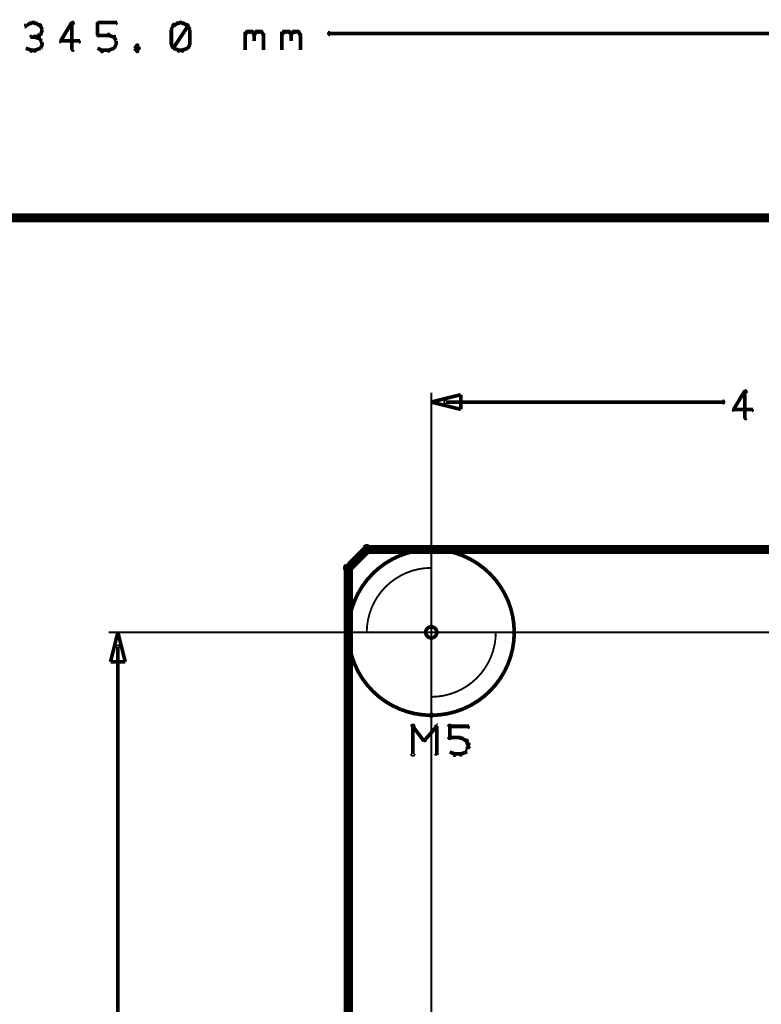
# Model space of a CAD drawing. Extents: x 178 to 725, y 26 to 878.
# Tile 28 of 93: x 407 to 447, y 269 to 323. Entities that reach past the tile are written whole.
import ezdxf

# ---------------------------------------------------------------- set-up
doc = ezdxf.new("R2010")
doc.units = 0
doc.layers.get('0').update_dxf_attribs({"linetype": 'CONTINUOUS'})
for name, color, linetype in [('COPPER', 3, 'CONTINUOUS'), ('DIMENSIONS', 2, 'CONTINUOUS'), ('DRAWING', 4, 'CONTINUOUS'), ('OUTLINES', 1, 'CONTINUOUS')]:
    doc.layers.add(name, color=color, linetype=linetype)

# ---------------------------------------------------------------- blocks, each defined once
blk = doc.blocks.new('VIA')
at = {"const_width": 0.2}
blk.add_lwpolyline([(-0.3, 0, 1), (0.3, 0, 1)], format="xyb", close=True, dxfattribs=at)

msp = doc.modelspace()

# ---------------------------------------------------------------- linework, layer by layer
at = {"layer": 'DIMENSIONS', "color": 94}
for points in [[(409.5, 321.1, 0.1, 0.1, 1), (409.6, 321.1, 0, 0, 0), (409.5, 321.1, 0, 0, 0), (409.5, 321.1, 0.2, 0.2, 0), (409.5, 322.6, 0.2, 0.2, 0), (409.5, 322.6, 0, 0, 0), (409.5, 322.6, 0.1, 0.1, 0), (409.6, 322.6, 0.1, 0.1, 1), (409.5, 322.6, 0, 0, 0)], [(407.3, 322.5, 0.1, 0.1, 1), (407.3, 322.6, 0, 0, 0), (407.3, 322.6, 0, 0, 0), (407.3, 322.6, 0.2, 0.2, 0), (407, 322.4, 0.2, 0.2, 0), (407, 322.4, 0, 0, 0), (407, 322.4, 0.1, 0.1, 0), (407, 322.5, 0.1, 0.1, 1), (407, 322.4, 0, 0, 0)], [(407.5, 322.5, 0.1, 0.1, 1), (407.5, 322.6, 0, 0, 0), (407.5, 322.6, 0, 0, 0), (407.5, 322.6, 0.2, 0.2, 0), (407.3, 322.6, 0.2, 0.2, 0), (407.3, 322.6, 0, 0, 0), (407.3, 322.6, 0.1, 0.1, 0), (407.3, 322.6, 0.1, 0.1, 1), (407.3, 322.5, 0, 0, 0)], [(407.8, 322.4, 0.1, 0.1, 1), (407.8, 322.5, 0, 0, 0), (407.8, 322.4, 0, 0, 0), (407.8, 322.4, 0.2, 0.2, 0), (407.5, 322.6, 0.2, 0.2, 0), (407.5, 322.6, 0, 0, 0), (407.5, 322.6, 0.1, 0.1, 0), (407.5, 322.6, 0.1, 0.1, 1), (407.5, 322.5, 0, 0, 0)], [(407.9, 322.2, 0.1, 0.1, 1), (407.9, 322.2, 0, 0, 0), (407.9, 322.2, 0, 0, 0), (407.9, 322.2, 0.2, 0.2, 0), (407.8, 322.4, 0.2, 0.2, 0), (407.8, 322.4, 0, 0, 0), (407.8, 322.4, 0.1, 0.1, 0), (407.8, 322.5, 0.1, 0.1, 1), (407.7, 322.4, 0, 0, 0)], [(407.7, 322, 0.1, 0.1, 1), (407.8, 321.9, 0, 0, 0), (407.8, 321.9, 0, 0, 0), (407.8, 321.9, 0.2, 0.2, 0), (407.9, 322.2, 0.2, 0.2, 0), (407.9, 322.2, 0, 0, 0), (407.9, 322.2, 0.1, 0.1, 0), (407.9, 322.2, 0.1, 0.1, 1), (407.9, 322.2, 0, 0, 0)], [(409.6, 322.5, 0.1, 0.1, 1), (409.5, 322.6, 0, 0, 0), (409.5, 322.6, 0, 0, 0), (409.5, 322.6, 0.2, 0.2, 0), (408.9, 321.6, 0.2, 0.2, 0), (408.9, 321.6, 0, 0, 0), (408.9, 321.6, 0.1, 0.1, 0), (408.9, 321.6, 0.1, 0.1, 1), (408.9, 321.5, 0, 0, 0)], [(410.9, 322.6, 0.1, 0.1, 1), (410.9, 322.5, 0, 0, 0), (410.9, 322.6, 0, 0, 0), (410.9, 322.6, 0.2, 0.2, 0), (411.9, 322.6, 0.2, 0.2, 0), (411.9, 322.6, 0, 0, 0), (411.9, 322.6, 0.1, 0.1, 0), (411.9, 322.5, 0.1, 0.1, 1), (411.9, 322.6, 0, 0, 0)], [(410.9, 321.9, 0.1, 0.1, 1), (410.9, 321.9, 0, 0, 0), (410.9, 321.9, 0, 0, 0), (410.9, 321.9, 0.2, 0.2, 0), (410.9, 322.6, 0.2, 0.2, 0), (410.9, 322.6, 0, 0, 0), (410.9, 322.6, 0.1, 0.1, 0), (410.9, 322.6, 0.1, 0.1, 1), (410.9, 322.6, 0, 0, 0)], [(415.1, 322.4, 0.1, 0.1, 1), (415, 322.5, 0, 0, 0), (415, 322.4, 0, 0, 0), (415, 322.4, 0.2, 0.2, 0), (414.9, 322.2, 0.2, 0.2, 0), (414.9, 322.2, 0, 0, 0), (414.9, 322.2, 0.1, 0.1, 0), (414.9, 322.2, 0.1, 0.1, 1), (414.9, 322.2, 0, 0, 0)], [(414.9, 322.2, 0.1, 0.1, 1), (414.9, 322.2, 0, 0, 0), (414.9, 322.2, 0, 0, 0), (414.9, 322.2, 0.2, 0.2, 0), (414.9, 321.4, 0.2, 0.2, 0), (414.9, 321.4, 0, 0, 0), (414.9, 321.4, 0.1, 0.1, 0), (414.9, 321.4, 0.1, 0.1, 1), (414.9, 321.4, 0, 0, 0)], [(415.3, 322.5, 0.1, 0.1, 1), (415.3, 322.6, 0, 0, 0), (415.3, 322.6, 0, 0, 0), (415.3, 322.6, 0.2, 0.2, 0), (415, 322.4, 0.2, 0.2, 0), (415, 322.4, 0, 0, 0), (415, 322.4, 0.1, 0.1, 0), (415, 322.5, 0.1, 0.1, 1), (415, 322.4, 0, 0, 0)], [(415, 321.2, 0.1, 0.1, 1), (415.1, 321.2, 0, 0, 0), (415, 321.2, 0, 0, 0), (415, 321.2, 0.2, 0.2, 0), (415.8, 322.4, 0.2, 0.2, 0), (415.8, 322.4, 0, 0, 0), (415.8, 322.4, 0.1, 0.1, 0), (415.8, 322.4, 0.1, 0.1, 1), (415.7, 322.5, 0, 0, 0)], [(415.5, 322.5, 0.1, 0.1, 1), (415.5, 322.6, 0, 0, 0), (415.5, 322.6, 0, 0, 0), (415.5, 322.6, 0.2, 0.2, 0), (415.3, 322.6, 0.2, 0.2, 0), (415.3, 322.6, 0, 0, 0), (415.3, 322.6, 0.1, 0.1, 0), (415.3, 322.6, 0.1, 0.1, 1), (415.3, 322.5, 0, 0, 0)], [(415.8, 322.4, 0.1, 0.1, 1), (415.8, 322.5, 0, 0, 0), (415.8, 322.4, 0, 0, 0), (415.8, 322.4, 0.2, 0.2, 0), (415.5, 322.6, 0.2, 0.2, 0), (415.5, 322.6, 0, 0, 0), (415.5, 322.6, 0.1, 0.1, 0), (415.5, 322.6, 0.1, 0.1, 1), (415.5, 322.5, 0, 0, 0)], [(415.9, 322.2, 0.1, 0.1, 1), (415.9, 322.2, 0, 0, 0), (415.9, 322.2, 0, 0, 0), (415.9, 322.2, 0.2, 0.2, 0), (415.8, 322.4, 0.2, 0.2, 0), (415.8, 322.4, 0, 0, 0), (415.8, 322.4, 0.1, 0.1, 0), (415.8, 322.5, 0.1, 0.1, 1), (415.7, 322.4, 0, 0, 0)], [(415.9, 321.4, 0.1, 0.1, 1), (415.9, 321.4, 0, 0, 0), (415.9, 321.4, 0, 0, 0), (415.9, 321.4, 0.2, 0.2, 0), (415.9, 322.2, 0.2, 0.2, 0), (415.9, 322.2, 0, 0, 0), (415.9, 322.2, 0.1, 0.1, 0), (415.9, 322.2, 0.1, 0.1, 1), (415.9, 322.2, 0, 0, 0)], [(418.9, 322, 0.1, 0.1, 1), (418.9, 321.9, 0, 0, 0), (418.9, 321.9, 0, 0, 0), (418.9, 321.9, 0.2, 0.2, 0), (419, 322.1, 0.2, 0.2, 0), (419, 322.1, 0, 0, 0), (419, 322.1, 0.1, 0.1, 0), (419.1, 322, 0.1, 0.1, 1), (419, 322.1, 0, 0, 0)], [(419.3, 322.1, 0.1, 0.1, 1), (419.2, 322, 0, 0, 0), (419.3, 322.1, 0, 0, 0), (419.3, 322.1, 0.2, 0.2, 0), (419.4, 321.9, 0.2, 0.2, 0), (419.4, 321.9, 0, 0, 0), (419.4, 321.9, 0.1, 0.1, 0), (419.4, 321.9, 0.1, 0.1, 1), (419.4, 322, 0, 0, 0)], [(419.4, 322, 0.1, 0.1, 1), (419.4, 321.9, 0, 0, 0), (419.4, 321.9, 0, 0, 0), (419.4, 321.9, 0.2, 0.2, 0), (419.5, 322.1, 0.2, 0.2, 0), (419.5, 322.1, 0, 0, 0), (419.5, 322.1, 0.1, 0.1, 0), (419.6, 322, 0.1, 0.1, 1), (419.5, 322.1, 0, 0, 0)], [(419.8, 322.1, 0.1, 0.1, 1), (419.7, 322, 0, 0, 0), (419.8, 322.1, 0, 0, 0), (419.8, 322.1, 0.2, 0.2, 0), (419.9, 321.9, 0.2, 0.2, 0), (419.9, 321.9, 0, 0, 0), (419.9, 321.9, 0.1, 0.1, 0), (419.9, 321.9, 0.1, 0.1, 1), (419.9, 322, 0, 0, 0)], [(420.9, 322, 0.1, 0.1, 1), (420.9, 321.9, 0, 0, 0), (420.9, 321.9, 0, 0, 0), (420.9, 321.9, 0.2, 0.2, 0), (421, 322.1, 0.2, 0.2, 0), (421, 322.1, 0, 0, 0), (421, 322.1, 0.1, 0.1, 0), (421.1, 322, 0.1, 0.1, 1), (421, 322.1, 0, 0, 0)], [(421.3, 322.1, 0.1, 0.1, 1), (421.2, 322, 0, 0, 0), (421.3, 322.1, 0, 0, 0), (421.3, 322.1, 0.2, 0.2, 0), (421.4, 321.9, 0.2, 0.2, 0), (421.4, 321.9, 0, 0, 0), (421.4, 321.9, 0.1, 0.1, 0), (421.4, 321.9, 0.1, 0.1, 1), (421.4, 322, 0, 0, 0)], [(421.4, 322, 0.1, 0.1, 1), (421.4, 321.9, 0, 0, 0), (421.4, 321.9, 0, 0, 0), (421.4, 321.9, 0.2, 0.2, 0), (421.5, 322.1, 0.2, 0.2, 0), (421.5, 322.1, 0, 0, 0), (421.5, 322.1, 0.1, 0.1, 0), (421.6, 322, 0.1, 0.1, 1), (421.5, 322.1, 0, 0, 0)], [(421.8, 322.1, 0.1, 0.1, 1), (421.7, 322, 0, 0, 0), (421.8, 322.1, 0, 0, 0), (421.8, 322.1, 0.2, 0.2, 0), (421.9, 321.9, 0.2, 0.2, 0), (421.9, 321.9, 0, 0, 0), (421.9, 321.9, 0.1, 0.1, 0), (421.9, 321.9, 0.1, 0.1, 1), (421.9, 322, 0, 0, 0)], [(407.5, 321.8, 0.1, 0.1, 1), (407.5, 321.9, 0, 0, 0), (407.5, 321.8, 0, 0, 0), (407.5, 321.8, 0.2, 0.2, 0), (407.3, 321.8, 0.2, 0.2, 0), (407.3, 321.8, 0, 0, 0), (407.3, 321.8, 0.1, 0.1, 0), (407.3, 321.9, 0.1, 0.1, 1), (407.3, 321.8, 0, 0, 0)], [(407.5, 321.9, 0.1, 0.1, 1), (407.5, 321.8, 0, 0, 0), (407.5, 321.8, 0, 0, 0), (407.5, 321.8, 0.2, 0.2, 0), (407.8, 321.9, 0.2, 0.2, 0), (407.8, 321.9, 0, 0, 0), (407.8, 321.9, 0.1, 0.1, 0), (407.8, 321.9, 0.1, 0.1, 1), (407.8, 322, 0, 0, 0)], [(407.8, 321.7, 0.1, 0.1, 1), (407.8, 321.7, 0, 0, 0), (407.8, 321.7, 0, 0, 0), (407.8, 321.7, 0.2, 0.2, 0), (407.5, 321.8, 0.2, 0.2, 0), (407.5, 321.8, 0, 0, 0), (407.5, 321.8, 0.1, 0.1, 0), (407.5, 321.9, 0.1, 0.1, 1), (407.5, 321.8, 0, 0, 0)], [(407.9, 321.4, 0.1, 0.1, 1), (407.9, 321.5, 0, 0, 0), (407.9, 321.4, 0, 0, 0), (407.9, 321.4, 0.2, 0.2, 0), (407.8, 321.7, 0.2, 0.2, 0), (407.8, 321.7, 0, 0, 0), (407.8, 321.7, 0.1, 0.1, 0), (407.8, 321.7, 0.1, 0.1, 1), (407.7, 321.7, 0, 0, 0)], [(408.9, 321.6, 0.1, 0.1, 1), (408.9, 321.5, 0, 0, 0), (408.9, 321.6, 0, 0, 0), (408.9, 321.6, 0.2, 0.2, 0), (409.9, 321.6, 0.2, 0.2, 0), (409.9, 321.6, 0, 0, 0), (409.9, 321.6, 0.1, 0.1, 0), (409.9, 321.5, 0.1, 0.1, 1), (409.9, 321.6, 0, 0, 0)], [(411.5, 321.9, 0.1, 0.1, 1), (411.5, 322, 0, 0, 0), (411.5, 321.9, 0, 0, 0), (411.5, 321.9, 0.2, 0.2, 0), (410.9, 321.9, 0.2, 0.2, 0), (410.9, 321.9, 0, 0, 0), (410.9, 321.9, 0.1, 0.1, 0), (410.9, 322, 0.1, 0.1, 1), (410.9, 321.9, 0, 0, 0)], [(411.8, 321.8, 0.1, 0.1, 1), (411.8, 321.9, 0, 0, 0), (411.8, 321.8, 0, 0, 0), (411.8, 321.8, 0.2, 0.2, 0), (411.5, 321.9, 0.2, 0.2, 0), (411.5, 321.9, 0, 0, 0), (411.5, 321.9, 0.1, 0.1, 0), (411.5, 322, 0.1, 0.1, 1), (411.5, 321.9, 0, 0, 0)], [(411.9, 321.6, 0.1, 0.1, 1), (411.9, 321.6, 0, 0, 0), (411.9, 321.6, 0, 0, 0), (411.9, 321.6, 0.2, 0.2, 0), (411.8, 321.8, 0.2, 0.2, 0), (411.8, 321.8, 0, 0, 0), (411.8, 321.8, 0.1, 0.1, 0), (411.8, 321.8, 0.1, 0.1, 1), (411.7, 321.8, 0, 0, 0)], [(411.9, 321.4, 0.1, 0.1, 1), (411.9, 321.4, 0, 0, 0), (411.9, 321.4, 0, 0, 0), (411.9, 321.4, 0.2, 0.2, 0), (411.9, 321.6, 0.2, 0.2, 0), (411.9, 321.6, 0, 0, 0), (411.9, 321.6, 0.1, 0.1, 0), (411.9, 321.6, 0.1, 0.1, 1), (411.9, 321.6, 0, 0, 0)], [(418.9, 321.1, 0.1, 0.1, 1), (418.9, 321.1, 0, 0, 0), (418.9, 321.1, 0, 0, 0), (418.9, 321.1, 0.2, 0.2, 0), (418.9, 322.1, 0.2, 0.2, 0), (418.9, 322.1, 0, 0, 0), (418.9, 322.1, 0.1, 0.1, 0), (418.9, 322.1, 0.1, 0.1, 1), (418.9, 322.1, 0, 0, 0)], [(419, 322.1, 0.1, 0.1, 1), (419, 322, 0, 0, 0), (419, 322.1, 0, 0, 0), (419, 322.1, 0.2, 0.2, 0), (419.3, 322.1, 0.2, 0.2, 0), (419.3, 322.1, 0, 0, 0), (419.3, 322.1, 0.1, 0.1, 0), (419.3, 322, 0.1, 0.1, 1), (419.3, 322.1, 0, 0, 0)], [(419.4, 321.9, 0.1, 0.1, 1), (419.4, 321.9, 0, 0, 0), (419.4, 321.9, 0, 0, 0), (419.4, 321.9, 0.2, 0.2, 0), (419.4, 321.6, 0.2, 0.2, 0), (419.4, 321.6, 0, 0, 0), (419.4, 321.6, 0.1, 0.1, 0), (419.4, 321.6, 0.1, 0.1, 1), (419.4, 321.6, 0, 0, 0)], [(419.5, 322.1, 0.1, 0.1, 1), (419.5, 322, 0, 0, 0), (419.5, 322.1, 0, 0, 0), (419.5, 322.1, 0.2, 0.2, 0), (419.8, 322.1, 0.2, 0.2, 0), (419.8, 322.1, 0, 0, 0), (419.8, 322.1, 0.1, 0.1, 0), (419.8, 322, 0.1, 0.1, 1), (419.8, 322.1, 0, 0, 0)], [(419.9, 321.9, 0.1, 0.1, 1), (419.9, 321.9, 0, 0, 0), (419.9, 321.9, 0, 0, 0), (419.9, 321.9, 0.2, 0.2, 0), (419.9, 321.1, 0.2, 0.2, 0), (419.9, 321.1, 0, 0, 0), (419.9, 321.1, 0.1, 0.1, 0), (419.9, 321.1, 0.1, 0.1, 1), (419.9, 321.1, 0, 0, 0)], [(420.9, 321.1, 0.1, 0.1, 1), (420.9, 321.1, 0, 0, 0), (420.9, 321.1, 0, 0, 0), (420.9, 321.1, 0.2, 0.2, 0), (420.9, 322.1, 0.2, 0.2, 0), (420.9, 322.1, 0, 0, 0), (420.9, 322.1, 0.1, 0.1, 0), (420.9, 322.1, 0.1, 0.1, 1), (420.9, 322.1, 0, 0, 0)], [(421, 322.1, 0.1, 0.1, 1), (421, 322, 0, 0, 0), (421, 322.1, 0, 0, 0), (421, 322.1, 0.2, 0.2, 0), (421.3, 322.1, 0.2, 0.2, 0), (421.3, 322.1, 0, 0, 0), (421.3, 322.1, 0.1, 0.1, 0), (421.3, 322, 0.1, 0.1, 1), (421.3, 322.1, 0, 0, 0)], [(421.4, 321.9, 0.1, 0.1, 1), (421.4, 321.9, 0, 0, 0), (421.4, 321.9, 0, 0, 0), (421.4, 321.9, 0.2, 0.2, 0), (421.4, 321.6, 0.2, 0.2, 0), (421.4, 321.6, 0, 0, 0), (421.4, 321.6, 0.1, 0.1, 0), (421.4, 321.6, 0.1, 0.1, 1), (421.4, 321.6, 0, 0, 0)], [(421.5, 322.1, 0.1, 0.1, 1), (421.5, 322, 0, 0, 0), (421.5, 322.1, 0, 0, 0), (421.5, 322.1, 0.2, 0.2, 0), (421.8, 322.1, 0.2, 0.2, 0), (421.8, 322.1, 0, 0, 0), (421.8, 322.1, 0.1, 0.1, 0), (421.8, 322, 0.1, 0.1, 1), (421.8, 322.1, 0, 0, 0)], [(421.9, 321.9, 0.1, 0.1, 1), (421.9, 321.9, 0, 0, 0), (421.9, 321.9, 0, 0, 0), (421.9, 321.9, 0.2, 0.2, 0), (421.9, 321.1, 0.2, 0.2, 0), (421.9, 321.1, 0, 0, 0), (421.9, 321.1, 0.1, 0.1, 0), (421.9, 321.1, 0.1, 0.1, 1), (421.9, 321.1, 0, 0, 0)], [(586.7, 321.9, 0.1, 0.1, 1), (586.7, 322.1, 0, 0, 0), (586.7, 322, 0, 0, 0), (586.7, 322, 0.2, 0.2, 0), (423.5, 322, 0.2, 0.2, 0), (423.5, 322, 0, 0, 0), (423.5, 322, 0.1, 0.1, 0), (423.5, 322.1, 0.1, 0.1, 1), (423.5, 321.9, 0, 0, 0)], [(407, 321.2, 0.1, 0.1, 1), (407, 321.2, 0, 0, 0), (407, 321.2, 0, 0, 0), (407, 321.2, 0.2, 0.2, 0), (407.3, 321.1, 0.2, 0.2, 0), (407.3, 321.1, 0, 0, 0), (407.3, 321.1, 0.1, 0.1, 0), (407.3, 321, 0.1, 0.1, 1), (407.3, 321.1, 0, 0, 0)], [(407.3, 321.1, 0.1, 0.1, 1), (407.3, 321, 0, 0, 0), (407.3, 321.1, 0, 0, 0), (407.3, 321.1, 0.2, 0.2, 0), (407.5, 321.1, 0.2, 0.2, 0), (407.5, 321.1, 0, 0, 0), (407.5, 321.1, 0.1, 0.1, 0), (407.5, 321, 0.1, 0.1, 1), (407.5, 321.1, 0, 0, 0)], [(407.5, 321.1, 0.1, 0.1, 1), (407.5, 321, 0, 0, 0), (407.5, 321.1, 0, 0, 0), (407.5, 321.1, 0.2, 0.2, 0), (407.8, 321.2, 0.2, 0.2, 0), (407.8, 321.2, 0, 0, 0), (407.8, 321.2, 0.1, 0.1, 0), (407.8, 321.2, 0.1, 0.1, 1), (407.8, 321.2, 0, 0, 0)], [(407.7, 321.2, 0.1, 0.1, 1), (407.8, 321.2, 0, 0, 0), (407.8, 321.2, 0, 0, 0), (407.8, 321.2, 0.2, 0.2, 0), (407.9, 321.4, 0.2, 0.2, 0), (407.9, 321.4, 0, 0, 0), (407.9, 321.4, 0.1, 0.1, 0), (407.9, 321.4, 0.1, 0.1, 1), (407.9, 321.5, 0, 0, 0)], [(410.9, 321.2, 0.1, 0.1, 1), (410.9, 321.2, 0, 0, 0), (410.9, 321.2, 0, 0, 0), (410.9, 321.2, 0.2, 0.2, 0), (411.1, 321.1, 0.2, 0.2, 0), (411.1, 321.1, 0, 0, 0), (411.1, 321.1, 0.1, 0.1, 0), (411.1, 321, 0.1, 0.1, 1), (411.2, 321.1, 0, 0, 0)], [(411.1, 321.1, 0.1, 0.1, 1), (411.1, 321, 0, 0, 0), (411.1, 321.1, 0, 0, 0), (411.1, 321.1, 0.2, 0.2, 0), (411.5, 321.1, 0.2, 0.2, 0), (411.5, 321.1, 0, 0, 0), (411.5, 321.1, 0.1, 0.1, 0), (411.5, 321, 0.1, 0.1, 1), (411.5, 321.1, 0, 0, 0)], [(411.5, 321.1, 0.1, 0.1, 1), (411.5, 321, 0, 0, 0), (411.5, 321.1, 0, 0, 0), (411.5, 321.1, 0.2, 0.2, 0), (411.8, 321.2, 0.2, 0.2, 0), (411.8, 321.2, 0, 0, 0), (411.8, 321.2, 0.1, 0.1, 0), (411.8, 321.2, 0.1, 0.1, 1), (411.8, 321.2, 0, 0, 0)], [(411.7, 321.2, 0.1, 0.1, 1), (411.8, 321.2, 0, 0, 0), (411.8, 321.2, 0, 0, 0), (411.8, 321.2, 0.2, 0.2, 0), (411.9, 321.4, 0.2, 0.2, 0), (411.9, 321.4, 0, 0, 0), (411.9, 321.4, 0.1, 0.1, 0), (411.9, 321.4, 0.1, 0.1, 1), (411.9, 321.5, 0, 0, 0)], [(413.1, 321.3, 0.1, 0.1, 1), (413, 321.4, 0, 0, 0), (413, 321.3, 0, 0, 0), (413, 321.3, 0.2, 0.2, 0), (412.9, 321.2, 0.2, 0.2, 0), (412.9, 321.2, 0, 0, 0), (412.9, 321.2, 0.1, 0.1, 0), (412.9, 321.2, 0.1, 0.1, 1), (412.9, 321.2, 0, 0, 0)], [(412.9, 321.2, 0.1, 0.1, 1), (412.9, 321.2, 0, 0, 0), (412.9, 321.2, 0, 0, 0), (412.9, 321.2, 0.2, 0.2, 0), (413, 321.1, 0.2, 0.2, 0), (413, 321.1, 0, 0, 0), (413, 321.1, 0.1, 0.1, 0), (413, 321, 0.1, 0.1, 1), (413.1, 321.1, 0, 0, 0)], [(413.1, 321.2, 0.1, 0.1, 1), (413.2, 321.2, 0, 0, 0), (413.1, 321.2, 0, 0, 0), (413.1, 321.2, 0.2, 0.2, 0), (413, 321.3, 0.2, 0.2, 0), (413, 321.3, 0, 0, 0), (413, 321.3, 0.1, 0.1, 0), (413.1, 321.4, 0.1, 0.1, 1), (413, 321.3, 0, 0, 0)], [(413, 321.1, 0.1, 0.1, 1), (413.1, 321, 0, 0, 0), (413, 321.1, 0, 0, 0), (413, 321.1, 0.2, 0.2, 0), (413.1, 321.2, 0.2, 0.2, 0), (413.1, 321.2, 0, 0, 0), (413.1, 321.2, 0.1, 0.1, 0), (413.2, 321.2, 0.1, 0.1, 1), (413.1, 321.2, 0, 0, 0)], [(414.9, 321.5, 0.1, 0.1, 1), (414.9, 321.4, 0, 0, 0), (414.9, 321.4, 0, 0, 0), (414.9, 321.4, 0.2, 0.2, 0), (415, 321.2, 0.2, 0.2, 0), (415, 321.2, 0, 0, 0), (415, 321.2, 0.1, 0.1, 0), (415, 321.2, 0.1, 0.1, 1), (415.1, 321.2, 0, 0, 0)], [(415, 321.2, 0.1, 0.1, 1), (415, 321.2, 0, 0, 0), (415, 321.2, 0, 0, 0), (415, 321.2, 0.2, 0.2, 0), (415.3, 321.1, 0.2, 0.2, 0), (415.3, 321.1, 0, 0, 0), (415.3, 321.1, 0.1, 0.1, 0), (415.3, 321, 0.1, 0.1, 1), (415.3, 321.1, 0, 0, 0)], [(415.3, 321.1, 0.1, 0.1, 1), (415.3, 321, 0, 0, 0), (415.3, 321.1, 0, 0, 0), (415.3, 321.1, 0.2, 0.2, 0), (415.5, 321.1, 0.2, 0.2, 0), (415.5, 321.1, 0, 0, 0), (415.5, 321.1, 0.1, 0.1, 0), (415.5, 321, 0.1, 0.1, 1), (415.5, 321.1, 0, 0, 0)], [(415.5, 321.1, 0.1, 0.1, 1), (415.5, 321, 0, 0, 0), (415.5, 321.1, 0, 0, 0), (415.5, 321.1, 0.2, 0.2, 0), (415.8, 321.2, 0.2, 0.2, 0), (415.8, 321.2, 0, 0, 0), (415.8, 321.2, 0.1, 0.1, 0), (415.8, 321.2, 0.1, 0.1, 1), (415.8, 321.2, 0, 0, 0)], [(415.7, 321.2, 0.1, 0.1, 1), (415.8, 321.2, 0, 0, 0), (415.8, 321.2, 0, 0, 0), (415.8, 321.2, 0.2, 0.2, 0), (415.9, 321.4, 0.2, 0.2, 0), (415.9, 321.4, 0, 0, 0), (415.9, 321.4, 0.1, 0.1, 0), (415.9, 321.4, 0.1, 0.1, 1), (415.9, 321.5, 0, 0, 0)], [(428.4, 312, 0.1, 0.1, 1), (428.4, 312, 0, 0, 0), (428.4, 312, 0, 0, 0), (428.4, 312, 0.1, 0.1, 0), (381.5, 312, 0.1, 0.1, 0), (381.5, 312, 0, 0, 0), (381.5, 312, 0.1, 0.1, 0), (381.5, 312, 0.1, 0.1, 1), (381.5, 312, 0, 0, 0)], [(429, 251.5, 0.1, 0.1, 1), (429, 251.5, 0, 0, 0), (429, 251.5, 0, 0, 0), (429, 251.5, 0.1, 0.1, 0), (429, 302.5, 0.1, 0.1, 0), (429, 302.5, 0, 0, 0), (429, 302.5, 0.1, 0.1, 0), (429, 302.5, 0.1, 0.1, 1), (429, 302.5, 0, 0, 0)], [(446.1, 302.5, 0.1, 0.1, 1), (446, 302.6, 0, 0, 0), (446, 302.6, 0, 0, 0), (446, 302.6, 0.2, 0.2, 0), (445.4, 301.6, 0.2, 0.2, 0), (445.4, 301.6, 0, 0, 0), (445.4, 301.6, 0.1, 0.1, 0), (445.4, 301.6, 0.1, 0.1, 1), (445.4, 301.5, 0, 0, 0)], [(446, 301.1, 0.1, 0.1, 1), (446.1, 301.1, 0, 0, 0), (446, 301.1, 0, 0, 0), (446, 301.1, 0.2, 0.2, 0), (446, 302.6, 0.2, 0.2, 0), (446, 302.6, 0, 0, 0), (446, 302.6, 0.1, 0.1, 0), (446.1, 302.6, 0.1, 0.1, 1), (446, 302.6, 0, 0, 0)], [(429.8, 302.1, 0.1, 0.1, 1), (429.8, 301.9, 0, 0, 0), (429.8, 302, 0, 0, 0), (429.8, 302, 0.2, 0.2, 0), (444.8, 302, 0.2, 0.2, 0), (444.8, 302, 0, 0, 0), (444.8, 302, 0.1, 0.1, 0), (444.8, 301.9, 0.1, 0.1, 1), (444.8, 302.1, 0, 0, 0)], [(445.4, 301.6, 0.1, 0.1, 1), (445.4, 301.5, 0, 0, 0), (445.4, 301.6, 0, 0, 0), (445.4, 301.6, 0.2, 0.2, 0), (446.4, 301.6, 0.2, 0.2, 0), (446.4, 301.6, 0, 0, 0), (446.4, 301.6, 0.1, 0.1, 0), (446.4, 301.5, 0.1, 0.1, 1), (446.4, 301.6, 0, 0, 0)], [(477.5, 289.5, 0.1, 0.1, 1), (477.5, 289.5, 0, 0, 0), (477.5, 289.5, 0, 0, 0), (477.5, 289.5, 0.1, 0.1, 0), (411.5, 289.5, 0.1, 0.1, 0), (411.5, 289.5, 0, 0, 0), (411.5, 289.5, 0.1, 0.1, 0), (411.5, 289.5, 0.1, 0.1, 1), (411.5, 289.5, 0, 0, 0)], [(412.1, 288.7, 0.1, 0.1, 1), (411.9, 288.7, 0, 0, 0), (412, 288.7, 0, 0, 0), (412, 288.7, 0.2, 0.2, 0), (412, 267.7, 0.2, 0.2, 0), (412, 267.7, 0, 0, 0), (412, 267.7, 0.1, 0.1, 0), (411.9, 267.7, 0.1, 0.1, 1), (412.1, 267.7, 0, 0, 0)]]:
    msp.add_lwpolyline(points, format="xyseb", dxfattribs=at)
for points in [[(429, 302, 0.1, 0.1, 1), (429, 302, 0, 0, 0), (429, 302, 0, 0, 0), (429, 302, 0.2, 0.2, 0), (430.6, 302.4, 0, 0, 0), (430.6, 302.4, 0.1, 0.1, 0), (430.6, 302.4, 0.1, 0.1, 1), (430.6, 302.4, 0, 0, 0), (430.6, 302.4, 0.1, 0.1, 1), (430.6, 302.4, 0, 0, 0), (430.6, 302.4, 0, 0, 0), (430.6, 302.4, 0.2, 0.2, 0), (430.6, 301.6, 0, 0, 0), (430.6, 301.6, 0.1, 0.1, 0), (430.6, 301.6, 0.1, 0.1, 1), (430.6, 301.6, 0, 0, 0), (430.6, 301.6, 0.1, 0.1, 1), (430.6, 301.6, 0, 0, 0), (430.6, 301.6, 0, 0, 0), (430.6, 301.6, 0.2, 0.2, 0), (429, 302, 0.2, 0.2, 0), (429, 302, 0, 0, 0), (429, 302, 0.1, 0.1, 0), (429, 302, 0.1, 0.1, 1), (429, 302, 0, 0, 0)], [(412, 289.5, 0.1, 0.1, 1), (412, 289.5, 0, 0, 0), (412, 289.5, 0, 0, 0), (412, 289.5, 0.2, 0.2, 0), (412.4, 287.9, 0, 0, 0), (412.4, 287.9, 0.1, 0.1, 0), (412.4, 287.9, 0.1, 0.1, 1), (412.4, 287.9, 0, 0, 0), (412.4, 287.9, 0.1, 0.1, 1), (412.4, 287.9, 0, 0, 0), (412.4, 287.9, 0, 0, 0), (412.4, 287.9, 0.2, 0.2, 0), (411.6, 287.9, 0, 0, 0), (411.6, 287.9, 0.1, 0.1, 0), (411.6, 287.9, 0.1, 0.1, 1), (411.6, 287.9, 0, 0, 0), (411.6, 287.9, 0.1, 0.1, 1), (411.6, 287.9, 0, 0, 0), (411.6, 287.9, 0, 0, 0), (411.6, 287.9, 0.2, 0.2, 0), (412, 289.5, 0.2, 0.2, 0), (412, 289.5, 0, 0, 0), (412, 289.5, 0.1, 0.1, 0), (412, 289.5, 0.1, 0.1, 1), (412, 289.5, 0, 0, 0)]]:
    msp.add_lwpolyline(points, format="xyseb", close=True, dxfattribs=at)
at = {"layer": 'DRAWING', "color": 2}
for points in [[(662.5, 312, 0.5, 0.5, 0), (242.5, 312, 0, 0, 0), (242.5, 312, 0.3, 0.3, 0), (242.5, 312.1, 0.3, 0.3, 1), (242.5, 311.9, 0, 0, 0), (242.6, 312, 0.3, 0.3, 1), (242.4, 312, 0, 0, 0), (242.5, 312, 0, 0, 0), (242.5, 312, 0.5, 0.5, 0), (242.5, 232, 0.5, 0.5, 0), (242.5, 232, 0, 0, 0), (242.5, 232, 0.3, 0.3, 0), (242.4, 232, 0.3, 0.3, 1), (242.6, 232, 0, 0, 0), (242.5, 232.1, 0.3, 0.3, 1), (242.5, 231.9, 0, 0, 0), (242.5, 232, 0, 0, 0), (242.5, 232, 0.5, 0.5, 0), (662.5, 232, 0, 0, 0)], [(427.9, 282.9, 0.1, 0.1, 1), (428.1, 282.9, 0, 0, 0), (428, 282.9, 0, 0, 0), (428, 282.9, 0.2, 0.2, 0), (428, 284.4, 0.2, 0.2, 0), (428, 284.4, 0, 0, 0), (428, 284.4, 0.1, 0.1, 0), (428.1, 284.4, 0.1, 0.1, 1), (427.9, 284.4, 0, 0, 0)], [(428, 284.4, 0.1, 0.1, 1), (428, 284.3, 0, 0, 0), (428, 284.4, 0, 0, 0), (428, 284.4, 0.2, 0.2, 0), (428.6, 283.6, 0.2, 0.2, 0), (428.6, 283.6, 0, 0, 0), (428.6, 283.6, 0.1, 0.1, 0), (428.6, 283.6, 0.1, 0.1, 1), (428.7, 283.7, 0, 0, 0)], [(428.6, 283.7, 0.1, 0.1, 1), (428.7, 283.6, 0, 0, 0), (428.6, 283.6, 0, 0, 0), (428.6, 283.6, 0.2, 0.2, 0), (429.3, 284.4, 0.2, 0.2, 0), (429.3, 284.4, 0, 0, 0), (429.3, 284.4, 0.1, 0.1, 0), (429.3, 284.3, 0.1, 0.1, 1), (429.2, 284.4, 0, 0, 0)], [(429.3, 284.4, 0.1, 0.1, 1), (429.2, 284.4, 0, 0, 0), (429.3, 284.4, 0, 0, 0), (429.3, 284.4, 0.2, 0.2, 0), (429.3, 282.9, 0.2, 0.2, 0), (429.3, 282.9, 0, 0, 0), (429.3, 282.9, 0.1, 0.1, 0), (429.2, 282.9, 0.1, 0.1, 1), (429.3, 282.9, 0, 0, 0)], [(429.9, 283.8, 0.1, 0.1, 1), (430.1, 283.8, 0, 0, 0), (430, 283.8, 0, 0, 0), (430, 283.8, 0.2, 0.2, 0), (430, 284.4, 0.2, 0.2, 0), (430, 284.4, 0, 0, 0), (430, 284.4, 0.1, 0.1, 0), (430.1, 284.4, 0.1, 0.1, 1), (429.9, 284.4, 0, 0, 0)], [(430, 284.4, 0.1, 0.1, 1), (430, 284.3, 0, 0, 0), (430, 284.4, 0, 0, 0), (430, 284.4, 0.2, 0.2, 0), (431, 284.4, 0.2, 0.2, 0), (431, 284.4, 0, 0, 0), (431, 284.4, 0.1, 0.1, 0), (431, 284.3, 0.1, 0.1, 1), (431, 284.4, 0, 0, 0)], [(430.6, 283.7, 0.1, 0.1, 1), (430.6, 283.8, 0, 0, 0), (430.6, 283.8, 0, 0, 0), (430.6, 283.8, 0.2, 0.2, 0), (430, 283.8, 0.2, 0.2, 0), (430, 283.8, 0, 0, 0), (430, 283.8, 0.1, 0.1, 0), (430, 283.8, 0.1, 0.1, 1), (430, 283.7, 0, 0, 0)], [(430.9, 283.6, 0.1, 0.1, 1), (430.9, 283.7, 0, 0, 0), (430.9, 283.6, 0, 0, 0), (430.9, 283.6, 0.2, 0.2, 0), (430.6, 283.8, 0.2, 0.2, 0), (430.6, 283.8, 0, 0, 0), (430.6, 283.8, 0.1, 0.1, 0), (430.6, 283.8, 0.1, 0.1, 1), (430.6, 283.7, 0, 0, 0)], [(430.8, 283, 0.1, 0.1, 1), (430.9, 283, 0, 0, 0), (430.9, 283, 0, 0, 0), (430.9, 283, 0.2, 0.2, 0), (431, 283.3, 0.2, 0.2, 0), (431, 283.3, 0, 0, 0), (431, 283.3, 0.1, 0.1, 0), (431, 283.2, 0.1, 0.1, 1), (431, 283.3, 0, 0, 0)], [(431, 283.4, 0.1, 0.1, 1), (431, 283.4, 0, 0, 0), (431, 283.4, 0, 0, 0), (431, 283.4, 0.2, 0.2, 0), (430.9, 283.6, 0.2, 0.2, 0), (430.9, 283.6, 0, 0, 0), (430.9, 283.6, 0.1, 0.1, 0), (430.9, 283.6, 0.1, 0.1, 1), (430.8, 283.6, 0, 0, 0)], [(430.9, 283.3, 0.1, 0.1, 1), (431.1, 283.3, 0, 0, 0), (431, 283.3, 0, 0, 0), (431, 283.3, 0.2, 0.2, 0), (431, 283.4, 0.2, 0.2, 0), (431, 283.4, 0, 0, 0), (431, 283.4, 0.1, 0.1, 0), (431.1, 283.4, 0.1, 0.1, 1), (430.9, 283.4, 0, 0, 0)], [(430, 283, 0.1, 0.1, 1), (430, 283, 0, 0, 0), (430, 283, 0, 0, 0), (430, 283, 0.2, 0.2, 0), (430.3, 282.9, 0.2, 0.2, 0), (430.3, 282.9, 0, 0, 0), (430.3, 282.9, 0.1, 0.1, 0), (430.2, 282.8, 0.1, 0.1, 1), (430.3, 282.9, 0, 0, 0)], [(430.3, 282.9, 0.1, 0.1, 1), (430.3, 282.8, 0, 0, 0), (430.3, 282.9, 0, 0, 0), (430.3, 282.9, 0.2, 0.2, 0), (430.6, 282.9, 0.2, 0.2, 0), (430.6, 282.9, 0, 0, 0), (430.6, 282.9, 0.1, 0.1, 0), (430.6, 282.8, 0.1, 0.1, 1), (430.6, 282.9, 0, 0, 0)], [(430.6, 282.9, 0.1, 0.1, 1), (430.6, 282.8, 0, 0, 0), (430.6, 282.9, 0, 0, 0), (430.6, 282.9, 0.2, 0.2, 0), (430.9, 283, 0.2, 0.2, 0), (430.9, 283, 0, 0, 0), (430.9, 283, 0.1, 0.1, 0), (430.9, 283, 0.1, 0.1, 1), (430.9, 283, 0, 0, 0)]]:
    msp.add_lwpolyline(points, format="xyseb", dxfattribs=at)
for points in [[(429, 293.9, 0.1, 0.1, -1), (429, 294.1, 0, 0, 0), (429, 294, 0, 0, 0), (429, 294, 0.2, 0.2, -1), (429, 285, 0, 0, 0), (429, 285, 0.1, 0.1, 0), (429, 284.9, 0.1, 0.1, -1), (429, 285.1, 0, 0, 0), (429, 285.1, 0.1, 0.1, -1), (429, 284.9, 0, 0, 0), (429, 285, 0, 0, 0), (429, 285, 0.2, 0.2, -1), (429, 294, 0.2, 0.2, 0), (429, 294, 0, 0, 0), (429, 294, 0.1, 0.1, 0), (429, 294.1, 0.1, 0.1, -1), (429, 293.9, 0, 0, 0)], [(425.5, 289.5, 0.1, 0.1, -1), (425.5, 289.5, 0, 0, 0), (425.5, 289.5, 0, 0, 0), (425.5, 289.5, 0.1, 0.1, -0.414), (429, 293, 0, 0, 0), (429, 293, 0.1, 0.1, 0), (429, 293, 0.1, 0.1, -1), (429, 293, 0, 0, 0), (429, 293, 0.1, 0.1, -1), (429, 293, 0, 0, 0), (429, 293, 0, 0, 0), (429, 293, 0.1, 0.1, 0), (429, 289.5, 0, 0, 0), (429, 289.5, 0.1, 0.1, 0), (429, 289.5, 0.1, 0.1, -1), (429, 289.5, 0, 0, 0), (429, 289.5, 0.1, 0.1, -1), (429, 289.5, 0, 0, 0), (429, 289.5, 0, 0, 0), (429, 289.5, 0.1, 0.1, 0), (425.5, 289.5, 0.1, 0.1, 0), (425.5, 289.5, 0, 0, 0), (425.5, 289.5, 0.1, 0.1, 0), (425.5, 289.5, 0.1, 0.1, -1), (425.5, 289.5, 0, 0, 0)], [(432.5, 289.5, 0.1, 0.1, -1), (432.5, 289.5, 0, 0, 0), (432.5, 289.5, 0, 0, 0), (432.5, 289.5, 0.1, 0.1, -0.414), (429, 286, 0, 0, 0), (429, 286, 0.1, 0.1, 0), (429, 286, 0.1, 0.1, -1), (429, 286, 0, 0, 0), (429, 286, 0.1, 0.1, -1), (429, 286, 0, 0, 0), (429, 286, 0, 0, 0), (429, 286, 0.1, 0.1, 0), (429, 289.5, 0, 0, 0), (429, 289.5, 0.1, 0.1, 0), (429, 289.5, 0.1, 0.1, -1), (429, 289.5, 0, 0, 0), (429, 289.5, 0.1, 0.1, -1), (429, 289.5, 0, 0, 0), (429, 289.5, 0, 0, 0), (429, 289.5, 0.1, 0.1, 0), (432.5, 289.5, 0.1, 0.1, 0), (432.5, 289.5, 0, 0, 0), (432.5, 289.5, 0.1, 0.1, 0), (432.5, 289.5, 0.1, 0.1, -1), (432.5, 289.5, 0, 0, 0)]]:
    msp.add_lwpolyline(points, format="xyseb", close=True, dxfattribs=at)
at = {"layer": 'OUTLINES', "color": 11}
msp.add_lwpolyline([(479.5, 294, 0.5, 0.5, 0), (425.5, 294, 0, 0, 0), (425.5, 294, 0.3, 0.3, 0), (425.5, 294.1, 0.3, 0.3, 1), (425.5, 293.9, 0, 0, 0), (425.6, 293.9, 0.3, 0.3, 1), (425.4, 294.1, 0, 0, 0), (425.5, 294, 0, 0, 0), (425.5, 294, 0.5, 0.5, 0), (424.5, 293, 0, 0, 0), (424.5, 293, 0.3, 0.3, 0), (424.4, 293.1, 0.3, 0.3, 1), (424.6, 292.9, 0, 0, 0), (424.6, 293, 0.3, 0.3, 1), (424.4, 293, 0, 0, 0), (424.5, 293, 0, 0, 0), (424.5, 293, 0.5, 0.5, 0), (424.5, 239, 0, 0, 0)], format="xyseb", dxfattribs=at)

# ---------------------------------------------------------------- block references
at = {"layer": 'COPPER', "color": 2}
msp.add_blockref('VIA', (429, 289.5), dxfattribs=at)
at = {"layer": 'DIMENSIONS', "color": 2}
msp.add_blockref('VIA', (429, 289.5), dxfattribs=at)
at = {"layer": 'DRAWING', "color": 2}
msp.add_blockref('VIA', (429, 289.5), dxfattribs=at)
at = {"layer": 'OUTLINES', "color": 2}
msp.add_blockref('VIA', (429, 289.5), dxfattribs=at)

doc.saveas('drawing.dxf')
